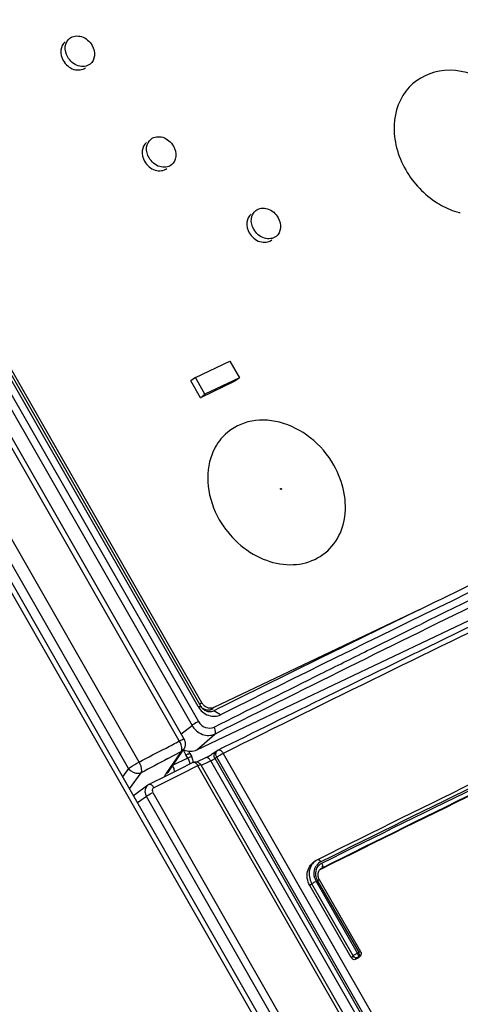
# Model space of a CAD drawing. Header units: millimetres. Extents: x 0 to 594, y 0 to 420.
# Tile 28 of 49: x 546.6 to 551.14, y 124.75 to 134.91. Entities that reach past the tile are written whole.
import ezdxf

# ---------------------------------------------------------------- set-up
doc = ezdxf.new("R2010")
doc.units = ezdxf.units.MM
doc.header["$LTSCALE"] = 32.67
doc.layers.get('0').update_dxf_attribs({"linetype": 'CONTINUOUS'})

msp = doc.modelspace()

# ---------------------------------------------------------------- linework, layer by layer
at = {"color": 9, "linetype": 'CONTINUOUS'}
for p, q in [((539.6919, 142.8257), (548.3784, 127.6309)), ((539.7574, 142.8651), (548.4439, 127.6703)), ((548.2476, 127.4716), (539.4926, 142.7861)), ((547.8335, 127.2513), (539.0722, 142.5769)), ((538.8239, 142.455), (557.5245, 109.7434)), ((547.7239, 127.185), (538.9624, 142.5109)), ((548.4411, 127.8242), (548.4702, 127.8269)), ((548.4796, 127.8647), (548.4582, 127.8479)), ((548.6028, 127.8136), (548.577, 127.7933)), ((548.2665, 127.5447), (548.3784, 127.6309)), ((548.6139, 127.5417), (548.7036, 127.5868)), ((548.4285, 127.3775), (548.6139, 127.5417)), ((548.2935, 127.3834), (548.2677, 127.3613)), ((548.2937, 127.3837), (548.2935, 127.3834)), ((548.2677, 127.3613), (548.1097, 127.1299)), ((548.13, 127.2883), (548.2677, 127.3613)), ((548.3349, 127.293), (548.1754, 127.2169)), ((548.3349, 127.293), (548.316, 127.3261)), ((557.9474, 110.9662), (548.6158, 127.2895)), ((557.9651, 110.9804), (548.6337, 127.3032)), ((548.6991, 127.3423), (558.0303, 111.0197)), ((547.7239, 127.185), (547.6634, 127.1015)), ((557.8729, 110.7121), (548.4394, 127.2136)), ((548.5712, 127.2652), (548.5871, 127.2732)), ((557.9044, 110.9392), (548.5712, 127.2652)), ((547.7348, 126.9766), (547.8543, 127.1414)), ((548.1097, 127.1299), (548.1357, 127.1522)), ((547.9076, 126.8979), (547.8178, 126.8314)), ((557.6284, 109.894), (547.9076, 126.8979)), ((547.9733, 126.9377), (557.6941, 109.9338)), ((549.7155, 126.157), (549.7198, 126.1593)), ((549.6149, 125.9957), (549.5929, 125.9796)), ((550.0388, 125.2542), (549.6149, 125.9957)), ((550.0829, 125.2808), (549.659, 126.0223)), ((550.074, 125.2761), (550.0829, 125.2808)), ((550.088, 125.2337), (550.069, 125.218)), ((550.1027, 125.241), (550.088, 125.2337)), ((550.1027, 125.241), (550.1085, 125.2448))]:
    msp.add_line(p, q, dxfattribs=at)
at = {"color": 7, "linetype": 'CONTINUOUS'}
for p, q in [((548.2979, 127.4897), (539.5432, 142.8038)), ((548.4411, 127.8242), (540.0408, 142.5183)), ((540.07, 142.521), (548.4702, 127.8269)), ((557.5759, 109.7621), (538.8758, 142.4731)), ((548.4796, 127.8647), (540.1089, 142.507)), ((548.4285, 127.3775), (557.9546, 131.9203)), ((548.4134, 131.2204), (548.7678, 131.3894)), ((548.7678, 131.3894), (548.8665, 131.2168)), ((548.4134, 131.2204), (548.3674, 131.1842)), ((548.4661, 131.0116), (548.3674, 131.1842)), ((548.5121, 131.0477), (548.4134, 131.2204)), ((548.8206, 131.1806), (548.4661, 131.0116)), ((548.8665, 131.2168), (548.5121, 131.0477)), ((548.8665, 131.2168), (548.8206, 131.1806)), ((548.4661, 131.0116), (548.5121, 131.0477)), ((550.7189, 128.8227), (548.6028, 127.8136)), ((550.6788, 128.8016), (550.5941, 128.7603)), ((550.7248, 128.824), (550.6788, 128.8016)), ((550.7426, 128.8327), (550.7248, 128.824)), ((550.4934, 128.7112), (550.1235, 128.5303)), ((550.5118, 128.7201), (550.4934, 128.7112)), ((550.5941, 128.7603), (550.5118, 128.7201)), ((550.1235, 128.5303), (550.0157, 128.4775)), ((549.869, 128.4056), (549.644, 128.2952)), ((549.8866, 128.4142), (549.869, 128.4056)), ((549.9048, 128.4232), (549.8866, 128.4142)), ((550.0157, 128.4775), (549.9048, 128.4232)), ((550.2936, 128.1856), (549.8478, 127.967)), ((548.577, 127.7933), (548.5952, 127.802)), ((548.6155, 127.7881), (548.6045, 127.7826)), ((548.6427, 127.8016), (548.6155, 127.7881)), ((548.6726, 127.7398), (548.6044, 127.7826)), ((548.6057, 127.6118), (548.6735, 127.6463)), ((548.1357, 127.1522), (548.2937, 127.3837)), ((548.6761, 127.3894), (548.6477, 127.3753)), ((548.6868, 127.3947), (548.6761, 127.3894)), ((548.708, 127.4052), (548.6868, 127.3947)), ((548.3569, 127.3396), (548.3758, 127.3065)), ((548.4292, 127.2533), (548.52, 127.2983)), ((548.6337, 127.3032), (548.6158, 127.2895)), ((548.6417, 127.3718), (548.6235, 127.3586)), ((548.3885, 127.2469), (548.2376, 127.172)), ((548.4144, 127.2017), (548.2875, 127.1384)), ((548.4391, 127.2141), (548.4144, 127.2017)), ((548.4696, 127.2244), (548.4694, 127.2246)), ((548.4696, 127.2244), (557.9031, 110.723)), ((548.546, 127.2526), (548.4725, 127.216)), ((548.5712, 127.2652), (548.546, 127.2526)), ((548.0865, 127.097), (547.9598, 127.034)), ((548.2875, 127.1384), (547.9835, 126.9864)), ((548.2376, 127.172), (548.0865, 127.097)), ((548.1337, 127.1491), (548.1357, 127.1521)), ((547.9237, 127.0148), (547.7756, 126.9052)), ((547.9598, 127.034), (547.9351, 127.0217)), ((549.6498, 126.2314), (549.6298, 126.2167)), ((549.6917, 126.2546), (549.6721, 126.2449)), ((549.7166, 126.1515), (549.7018, 126.1441)), ((549.7039, 126.1488), (549.7044, 126.1492)), ((549.7044, 126.1493), (549.714, 126.1559)), ((549.7138, 126.1542), (549.7078, 126.1492)), ((549.7198, 126.1593), (549.7138, 126.1542)), ((550.0176, 125.2367), (549.5929, 125.9796)), ((550.1006, 125.2895), (549.6734, 126.0304)), ((550.1174, 125.2952), (549.6931, 126.0374)), ((550.0176, 125.2367), (550.0388, 125.2542)), ((550.0848, 125.2259), (550.069, 125.218)), ((550.091, 125.2299), (550.1085, 125.2448))]:
    msp.add_line(p, q, dxfattribs=at)
for points in [[(549.2917, 130.0681), (549.2914, 130.0739), (549.296, 130.0761), (549.301, 130.0725)], [(549.301, 130.0725), (549.3013, 130.0667), (549.2968, 130.0645), (549.2917, 130.0681)], [(548.6503, 127.377), (548.6465, 127.3749), (548.6429, 127.3726), (548.6394, 127.3701)], [(548.4537, 127.2203), (548.4493, 127.2183), (548.4446, 127.2161), (548.4394, 127.2136)], [(550.0829, 125.2808), (550.0878, 125.2832), (550.093, 125.2859), (550.0977, 125.2882)]]:
    msp.add_lwpolyline(points, dxfattribs=at)
for centre, radius, start, end in [((551.3807, 133.779), 0.8943, 237.81443, 239.63703), ((551.3315, 133.6628), 0.7678, 253.0197, 255.15572), ((551.3276, 133.6484), 0.7529, 255.16028, 255.89753), ((691.4706, -159.0969), 320.4162, 115.513079, 116.465834), ((705.8549, -189.4006), 354.0229, 115.584772, 115.985383), ((611.8053, 5.3908), 137.5787, 115.724875, 116.351772), ((724.6737, -228.0771), 396.598, 115.814471, 116.340859), ((726.6852, -232.0836), 401.5176, 116.163227, 116.32253), ((729.7657, -238.465), 408.2192, 116.151009, 116.329362), ((697.4054, -170.9082), 331.851, 115.780353, 116.431042), ((696.911, -169.9267), 330.6486, 115.777209, 116.434134), ((548.5618, 127.8711), 0.0984, 266.06215, 281.24667), ((548.4686, 127.4043), 0.1291, 196.38938, 203.92029), ((548.4746, 127.4071), 0.1357, 203.97887, 209.83983), ((548.1937, 127.9639), 0.741, 296.34687, 297.10005), ((548.1, 128.146), 0.9457, 297.12616, 298.81172), ((548.0718, 128.1991), 1.0059, 298.76213, 300.32161), ((548.2898, 127.2567), 0.0992, 353.34792, 3.18296), ((547.9786, 126.9414), 0.0916, 116.65532, 126.73754), ((549.7528, 126.103), 0.166, 154.81579, 167.09512), ((549.7219, 126.0913), 0.1556, 126.30017, 142.0035), ((549.7453, 126.1064), 0.1578, 148.99574, 154.75231), ((549.7403, 126.1094), 0.152, 142.27242, 149.00203), ((549.7381, 126.1113), 0.149, 116.28186, 142.24571), ((548.5746, 127.4975), 1.7613, 309.78826, 310.04662), ((549.8097, 126.1064), 0.2241, 207.00152, 209.60534)]:
    msp.add_arc(centre, radius, start, end, dxfattribs=at)
at = {"color": 9, "linetype": 'CONTINUOUS'}
for centre, radius, start, end in [((670.3114, -114.158), 270.6086, 116.010628, 116.704317), ((697.3492, -170.7356), 331.6365, 115.784712, 116.435741), ((700.8311, -177.8376), 339.5275, 115.792467, 116.428351), ((701.0639, -178.3636), 340.0577, 115.7892, 116.426809), ((621.1663, -10.1926), 155.6768, 117.979326, 118.094299), ((549.7615, 126.1126), 0.1233, 124.2521, 145.16379), ((549.7629, 126.1092), 0.1083, 133.70319, 140.26577), ((549.7659, 126.1058), 0.1128, 117.08386, 133.65809), ((549.76, 126.1149), 0.1205, 116.21532, 124.2616), ((549.8069, 126.1075), 0.1707, 198.5573, 209.94659), ((550.0759, 125.2687), 0.0375, 247.35774, 262.03052)]:
    msp.add_arc(centre, radius, start, end, dxfattribs=at)
at = {"color": 7, "linetype": 'CONTINUOUS'}
for points, knots in [([(547.0969, 134.526), (547.0786, 134.558), (547.0583, 134.6294), (547.092, 134.6995), (547.1173, 134.7194)], [0, 0, 0, 0, 0.5337274, 1, 1, 1, 1]), ([(547.1173, 134.7194), (547.1494, 134.7446), (547.2534, 134.7538), (547.3244, 134.687), (547.348, 134.6457)], [0, 0, 0, 0, 0.46167, 1, 1, 1, 1]), ([(547.0714, 134.6833), (547.0461, 134.6634), (547.0123, 134.5933), (547.0326, 134.5218), (547.051, 134.4898)], [0, 0, 0, 0, 0.4662559, 1, 1, 1, 1]), ([(547.348, 134.6457), (547.3663, 134.6137), (547.3866, 134.5422), (547.3529, 134.4721), (547.3275, 134.4522)], [0, 0, 0, 0, 0.5337248, 1, 1, 1, 1]), ([(547.3275, 134.4522), (547.2955, 134.427), (547.1915, 134.4179), (547.1205, 134.4847), (547.0969, 134.526)], [0, 0, 0, 0, 0.4616239, 1, 1, 1, 1]), ([(547.051, 134.4898), (547.0745, 134.4486), (547.1456, 134.3817), (547.2495, 134.3909), (547.2816, 134.4161)], [0, 0, 0, 0, 0.538298, 1, 1, 1, 1]), ([(551.763, 133.9242), (551.6816, 134.0666), (551.4538, 134.3042), (550.9964, 134.4415), (550.5681, 134.2516), (550.4685, 133.9637), (550.4624, 133.8241)], [0, 0, 0, 0, 0.2785221, 0.5342068, 0.7627925, 1, 1, 1, 1]), ([(547.9355, 133.4865), (547.9171, 133.5186), (547.8968, 133.59), (547.9305, 133.6601), (547.9559, 133.68)], [0, 0, 0, 0, 0.5337248, 1, 1, 1, 1]), ([(547.9559, 133.68), (547.9879, 133.7052), (548.0919, 133.7144), (548.1629, 133.6475), (548.1865, 133.6063)], [0, 0, 0, 0, 0.4616239, 1, 1, 1, 1]), ([(547.9099, 133.6439), (547.8846, 133.624), (547.8509, 133.5539), (547.8712, 133.4824), (547.8895, 133.4504)], [0, 0, 0, 0, 0.4662559, 1, 1, 1, 1]), ([(548.1865, 133.6063), (548.2048, 133.5742), (548.2252, 133.5028), (548.1914, 133.4327), (548.1661, 133.4128)], [0, 0, 0, 0, 0.5337274, 1, 1, 1, 1]), ([(548.1661, 133.4128), (548.134, 133.3876), (548.0301, 133.3784), (547.959, 133.4453), (547.9355, 133.4865)], [0, 0, 0, 0, 0.46167, 1, 1, 1, 1]), ([(547.8895, 133.4504), (547.9131, 133.4091), (547.9841, 133.3423), (548.0881, 133.3515), (548.1202, 133.3767)], [0, 0, 0, 0, 0.5382972, 1, 1, 1, 1]), ([(549.0355, 132.9423), (549.0675, 132.9675), (549.1715, 132.9767), (549.2425, 132.9098), (549.2661, 132.8686)], [0, 0, 0, 0, 0.46167, 1, 1, 1, 1]), ([(548.9895, 132.9062), (548.9642, 132.8863), (548.9305, 132.8162), (548.9508, 132.7447), (548.9691, 132.7127)], [0, 0, 0, 0, 0.4662559, 1, 1, 1, 1]), ([(549.015, 132.7488), (548.9967, 132.7809), (548.9764, 132.8523), (549.0101, 132.9224), (549.0355, 132.9423)], [0, 0, 0, 0, 0.5337274, 1, 1, 1, 1]), ([(549.2661, 132.8686), (549.2844, 132.8365), (549.3047, 132.7651), (549.271, 132.695), (549.2457, 132.6751)], [0, 0, 0, 0, 0.5337274, 1, 1, 1, 1]), ([(548.9691, 132.7127), (548.9927, 132.6714), (549.0637, 132.6046), (549.1677, 132.6138), (549.1997, 132.639)], [0, 0, 0, 0, 0.538298, 1, 1, 1, 1]), ([(549.2457, 132.6751), (549.2136, 132.6499), (549.1096, 132.6407), (549.0386, 132.7076), (549.015, 132.7488)], [0, 0, 0, 0, 0.46167, 1, 1, 1, 1]), ([(549.8412, 130.3159), (549.7795, 130.4238), (549.6169, 130.6137), (549.2968, 130.7805), (548.9547, 130.7928), (548.7619, 130.6796), (548.6935, 130.6052)], [0, 0, 0, 0, 0.274594, 0.5371846, 0.7765261, 1, 1, 1, 1]), ([(548.5848, 130.4301), (548.5441, 130.3264), (548.5199, 130.0842), (548.5994, 129.858), (548.6597, 129.7525)], [0, 0, 0, 0, 0.4782335, 1, 1, 1, 1]), ([(548.6597, 129.7525), (548.7602, 129.5766), (548.9985, 129.3552), (549.381, 129.269), (549.6517, 129.3225), (549.8607, 129.4942), (550.0077, 129.8417), (549.9372, 130.1479), (549.8412, 130.3159)], [0, 0, 0, 0, 0.2700235, 0.3959157, 0.5123494, 0.6248949, 0.7419466, 1, 1, 1, 1]), ([(548.4922, 127.8467), (548.4898, 127.8495), (548.4853, 127.8553), (548.4814, 127.8615), (548.4796, 127.8647)], [0, 0, 0, 0, 0.5022369, 1, 1, 1, 1]), ([(548.4439, 127.6703), (548.4597, 127.6427), (548.5109, 127.6006), (548.5794, 127.5987), (548.6057, 127.6118)], [0, 0, 0, 0, 0.5198939, 1, 1, 1, 1]), ([(548.6238, 127.3587), (548.6211, 127.3568), (548.6067, 127.347), (548.5919, 127.3379), (548.5796, 127.3308)], [0, 0, 0, 0, 0.1878319, 1, 1, 1, 1]), ([(548.4694, 127.2246), (548.4685, 127.2254), (548.4615, 127.2243), (548.4569, 127.2213), (548.4527, 127.219)], [0, 0, 0, 0, 0.2050341, 1, 1, 1, 1]), ([(548.4603, 127.2366), (548.4621, 127.2348), (548.4655, 127.2309), (548.4683, 127.2266), (548.4696, 127.2244)], [0, 0, 0, 0, 0.501539, 1, 1, 1, 1]), ([(550.116, 125.2536), (550.115, 125.2519), (550.1127, 125.2488), (550.11, 125.246), (550.1085, 125.2448)], [0, 0, 0, 0, 0.5051578, 1, 1, 1, 1]), ([(550.0319, 125.2215), (550.031, 125.2231), (550.0296, 125.2272), (550.0297, 125.2314), (550.0299, 125.2337)], [0, 0, 0, 0, 0.4469391, 1, 1, 1, 1])]:
    msp.add_open_spline(points, degree=3, knots=knots, dxfattribs=at)
for points in [[(550.4624, 133.8241), (550.459, 133.7459), (550.4683, 133.6665), (550.4877, 133.5907)], [(550.4877, 133.5907), (550.5083, 133.5105), (550.5404, 133.4326), (550.5815, 133.3608)], [(550.5815, 133.3608), (550.6589, 133.2254), (550.7723, 133.1052), (550.9043, 133.0221)], [(550.9286, 133.0073), (550.9848, 132.9744), (551.045, 132.9475), (551.1073, 132.9285)], [(548.6935, 130.6052), (548.647, 130.5546), (548.61, 130.494), (548.5848, 130.4301)], [(551.406, 128.7278), (551.2189, 128.637), (551.032, 128.546), (550.8451, 128.4549)], [(550.1852, 128.4017), (550.3691, 128.4921), (550.5533, 128.5819), (550.7368, 128.6732)], [(549.704, 128.1627), (549.8646, 128.242), (550.0257, 128.3203), (550.1852, 128.4017)], [(550.8451, 128.4549), (550.6612, 128.3653), (550.4774, 128.2755), (550.2936, 128.1856)], [(548.6735, 127.6463), (549.0159, 127.8205), (549.3615, 127.9885), (549.704, 128.1627)], [(548.4411, 127.8242), (548.4529, 127.8036), (548.4685, 127.7849), (548.4866, 127.7696)], [(548.4702, 127.8269), (548.4788, 127.8118), (548.4916, 127.7986), (548.5062, 127.7892)], [(548.5335, 127.7873), (548.5174, 127.7896), (548.5016, 127.7965), (548.4884, 127.806)], [(548.5143, 127.8261), (548.5061, 127.832), (548.4987, 127.839), (548.4922, 127.8467)], [(548.5062, 127.7892), (548.5206, 127.78), (548.5379, 127.7741), (548.5551, 127.7729)], [(548.5591, 127.8076), (548.5431, 127.8098), (548.5274, 127.8167), (548.5143, 127.8261)], [(548.577, 127.7933), (548.5638, 127.787), (548.548, 127.7853), (548.5335, 127.7873)], [(548.6028, 127.8136), (548.5895, 127.8072), (548.5736, 127.8055), (548.5591, 127.8076)], [(548.4866, 127.7696), (548.5221, 127.7396), (548.5723, 127.721), (548.6186, 127.7249)], [(548.581, 127.7746), (548.5891, 127.7762), (548.5971, 127.7789), (548.6045, 127.7826)], [(548.6186, 127.7249), (548.6372, 127.7265), (548.6559, 127.7315), (548.6726, 127.7398)], [(548.3111, 127.4403), (548.311, 127.4573), (548.3064, 127.4749), (548.2979, 127.4897)], [(547.8335, 127.2513), (547.9239, 127.3033), (548.0179, 127.349), (548.1107, 127.3967)], [(548.1107, 127.3967), (548.157, 127.4205), (548.2024, 127.4458), (548.2476, 127.4716)], [(548.2914, 127.3799), (548.3141, 127.3699), (548.3392, 127.3639), (548.364, 127.3637)], [(548.2934, 127.3834), (548.3047, 127.3997), (548.3112, 127.4204), (548.3111, 127.4403)], [(548.364, 127.3637), (548.386, 127.3635), (548.4087, 127.368), (548.4285, 127.3775)], [(548.3888, 127.2623), (548.388, 127.2776), (548.3834, 127.2931), (548.3758, 127.3065)], [(548.391, 127.2485), (548.4025, 127.2542), (548.4167, 127.256), (548.4293, 127.2535)], [(548.4293, 127.2535), (548.4408, 127.2512), (548.4521, 127.245), (548.4603, 127.2366)], [(549.5695, 126.1243), (549.5749, 126.1469), (549.5851, 126.1688), (549.5993, 126.1871)], [(549.5673, 126.0513), (549.5634, 126.0753), (549.5639, 126.1006), (549.5695, 126.1243)], [(549.591, 126.1401), (549.5855, 126.1165), (549.5852, 126.0913), (549.5892, 126.0674)], [(549.5892, 126.0674), (549.5928, 126.0457), (549.6, 126.0243), (549.61, 126.0047)], [(549.6787, 126.085), (549.6779, 126.0992), (549.6805, 126.1141), (549.6868, 126.1268)], [(549.6931, 126.0374), (549.6849, 126.0518), (549.6796, 126.0685), (549.6787, 126.085)], [(549.6868, 126.1268), (549.691, 126.1353), (549.6971, 126.1432), (549.7044, 126.1493)], [(549.5929, 125.9796), (549.5803, 126.0016), (549.5714, 126.0263), (549.5673, 126.0513)], [(550.1175, 125.2953), (550.1244, 125.2832), (550.1233, 125.2655), (550.116, 125.2536)], [(550.069, 125.218), (550.0579, 125.2124), (550.038, 125.2107), (550.0319, 125.2215)]]:
    msp.add_open_spline(points, degree=3, dxfattribs=at)
at = {"color": 9, "linetype": 'CONTINUOUS'}
for points, knots in [([(548.4439, 127.6703), (548.4257, 127.6613), (548.4036, 127.6486), (548.3825, 127.6341), (548.3784, 127.6309)], [0, 0, 0, 0, 0.7952364, 1, 1, 1, 1]), ([(548.3784, 127.6309), (548.4019, 127.5899), (548.4739, 127.5235), (548.5756, 127.5226), (548.6139, 127.5417)], [0, 0, 0, 0, 0.5244135, 1, 1, 1, 1]), ([(548.6139, 127.5417), (548.617, 127.5447), (548.6263, 127.5687), (548.6157, 127.5944), (548.6057, 127.6118)], [0, 0, 0, 0, 0.1761374, 1, 1, 1, 1]), ([(548.2476, 127.4716), (548.2591, 127.4773), (548.2716, 127.4806), (548.2955, 127.4941), (548.2979, 127.4897)], [0, 0, 0, 0, 0.7183245, 1, 1, 1, 1]), ([(548.2677, 127.3613), (548.27, 127.3652), (548.2774, 127.3877), (548.2724, 127.412), (548.2666, 127.4298)], [0, 0, 0, 0, 0.1941481, 1, 1, 1, 1]), ([(548.3465, 127.3388), (548.3489, 127.3395), (548.3518, 127.3404), (548.3563, 127.3405), (548.3569, 127.3396)], [0, 0, 0, 0, 0.6909796, 1, 1, 1, 1]), ([(548.3758, 127.3065), (548.3753, 127.3074), (548.3707, 127.3073), (548.3678, 127.3064), (548.3655, 127.3057)], [0, 0, 0, 0, 0.3090096, 1, 1, 1, 1]), ([(548.5226, 127.2999), (548.5243, 127.3007), (548.5285, 127.3017), (548.5326, 127.3011), (548.5347, 127.3005)], [0, 0, 0, 0, 0.4709414, 1, 1, 1, 1]), ([(548.5347, 127.3005), (548.5378, 127.2996), (548.5444, 127.2964), (548.55, 127.2919), (548.5528, 127.2892)], [0, 0, 0, 0, 0.4541682, 1, 1, 1, 1]), ([(548.5871, 127.2732), (548.5902, 127.2748), (548.5956, 127.2777), (548.601, 127.2808), (548.6032, 127.2822)], [0, 0, 0, 0, 0.5689673, 1, 1, 1, 1]), ([(548.6032, 127.2822), (548.6039, 127.2826), (548.6045, 127.2831), (548.6059, 127.284), (548.6058, 127.2843)], [0, 0, 0, 0, 0.7252251, 1, 1, 1, 1]), ([(548.6157, 127.2896), (548.6123, 127.2957), (548.6029, 127.3178), (548.6094, 127.3483), (548.6233, 127.3585)], [0, 0, 0, 0, 0.2862788, 1, 1, 1, 1]), ([(548.631, 127.3598), (548.6323, 127.3622), (548.6355, 127.3666), (548.6396, 127.3702), (548.6417, 127.3718)], [0, 0, 0, 0, 0.5044119, 1, 1, 1, 1]), ([(548.6338, 127.303), (548.6364, 127.305), (548.6499, 127.3146), (548.6641, 127.3232), (548.6755, 127.3297)], [0, 0, 0, 0, 0.2012168, 1, 1, 1, 1]), ([(547.7239, 127.185), (547.7306, 127.1902), (547.7657, 127.2147), (547.8029, 127.236), (547.8335, 127.2513)], [0, 0, 0, 0, 0.2002682, 1, 1, 1, 1]), ([(547.8543, 127.1414), (547.8229, 127.1264), (547.7645, 127.1404), (547.7314, 127.1745), (547.7239, 127.185)], [0, 0, 0, 0, 0.7298225, 1, 1, 1, 1]), ([(547.8543, 127.1414), (547.8578, 127.1475), (547.8657, 127.1862), (547.8495, 127.2246), (547.8335, 127.2513)], [0, 0, 0, 0, 0.1839172, 1, 1, 1, 1]), ([(548.3522, 127.2504), (548.3531, 127.2468), (548.3546, 127.2398), (548.3556, 127.2326), (548.3559, 127.2291)], [0, 0, 0, 0, 0.5090399, 1, 1, 1, 1]), ([(548.4033, 127.2489), (548.4011, 127.2495), (548.397, 127.2503), (548.3927, 127.2493), (548.391, 127.2485)], [0, 0, 0, 0, 0.5327995, 1, 1, 1, 1]), ([(548.4099, 127.2461), (548.4088, 127.2467), (548.4066, 127.2477), (548.4044, 127.2486), (548.4033, 127.2489)], [0, 0, 0, 0, 0.5195076, 1, 1, 1, 1]), ([(547.9076, 126.8979), (547.9116, 126.9011), (547.9327, 126.9158), (547.955, 126.9286), (547.9733, 126.9377)], [0, 0, 0, 0, 0.2002516, 1, 1, 1, 1]), ([(547.9681, 126.9569), (547.969, 126.9552), (547.9718, 126.9518), (547.9754, 126.9495), (547.9776, 126.9484)], [0, 0, 0, 0, 0.4441067, 1, 1, 1, 1]), ([(549.7067, 126.223), (549.7023, 126.2307), (549.6978, 126.2396), (549.6817, 126.2499), (549.6803, 126.2414), (549.6803, 126.2383)], [0, 0, 0, 0, 0.6130384, 0.7907273, 1, 1, 1, 1]), ([(549.7147, 126.2064), (549.7201, 126.1972), (549.7262, 126.1864), (549.7259, 126.1719), (549.7244, 126.1705)], [0, 0, 0, 0, 0.8420877, 1, 1, 1, 1]), ([(549.7244, 126.1705), (549.7237, 126.1699), (549.7212, 126.1693), (549.7189, 126.1703), (549.7176, 126.1709)], [0, 0, 0, 0, 0.3878687, 1, 1, 1, 1]), ([(549.6273, 126.0043), (549.6266, 126.0038), (549.6258, 126.0034), (549.6251, 126.0019), (549.6253, 126.0017)], [0, 0, 0, 0, 0.7069893, 1, 1, 1, 1]), ([(549.6734, 126.0304), (549.676, 126.0317), (549.681, 126.034), (549.686, 126.0363), (549.6885, 126.0372)], [0, 0, 0, 0, 0.5219215, 1, 1, 1, 1]), ([(549.6885, 126.0372), (549.6902, 126.0379), (549.6936, 126.0413), (549.6941, 126.038), (549.6938, 126.0378)], [0, 0, 0, 0, 0.8194166, 1, 1, 1, 1]), ([(550.0388, 125.2542), (550.0412, 125.256), (550.0467, 125.2599), (550.0523, 125.2635), (550.0555, 125.2655)], [0, 0, 0, 0, 0.4454747, 1, 1, 1, 1]), ([(550.0555, 125.2655), (550.0585, 125.2673), (550.0646, 125.2709), (550.0708, 125.2744), (550.074, 125.2761)], [0, 0, 0, 0, 0.4930537, 1, 1, 1, 1]), ([(550.0829, 125.2808), (550.0847, 125.2777), (550.0877, 125.2713), (550.09, 125.2646), (550.0909, 125.2612)], [0, 0, 0, 0, 0.5029641, 1, 1, 1, 1]), ([(550.0909, 125.2612), (550.0913, 125.2596), (550.092, 125.2565), (550.0925, 125.2533), (550.0926, 125.2518)], [0, 0, 0, 0, 0.5194731, 1, 1, 1, 1]), ([(550.0926, 125.2518), (550.0928, 125.2493), (550.0928, 125.2446), (550.0918, 125.24), (550.0909, 125.2381)], [0, 0, 0, 0, 0.5399836, 1, 1, 1, 1]), ([(550.1006, 125.2895), (550.1049, 125.2916), (550.106, 125.2968), (550.1167, 125.295), (550.1161, 125.2945)], [0, 0, 0, 0, 0.8596014, 1, 1, 1, 1]), ([(550.1027, 125.241), (550.1048, 125.2429), (550.1075, 125.2496), (550.1076, 125.2564), (550.1072, 125.2602)], [0, 0, 0, 0, 0.4285683, 1, 1, 1, 1]), ([(550.088, 125.2337), (550.0854, 125.2325), (550.0796, 125.231), (550.0737, 125.2311), (550.0707, 125.2315)], [0, 0, 0, 0, 0.4828097, 1, 1, 1, 1]), ([(550.0909, 125.2381), (550.0906, 125.2372), (550.0898, 125.2356), (550.0886, 125.2343), (550.088, 125.2337)], [0, 0, 0, 0, 0.525576, 1, 1, 1, 1])]:
    msp.add_open_spline(points, degree=3, knots=knots, dxfattribs=at)
for points in [[(548.2666, 127.4298), (548.2619, 127.4444), (548.2554, 127.4584), (548.2476, 127.4716)], [(548.316, 127.3261), (548.3058, 127.3444), (548.2976, 127.3641), (548.2924, 127.3845)], [(548.6503, 127.3769), (548.6603, 127.3818), (548.6736, 127.3732), (548.6816, 127.3654)], [(548.316, 127.3261), (548.3259, 127.3308), (548.336, 127.3355), (548.3465, 127.3388)], [(548.3655, 127.3057), (548.3549, 127.3024), (548.3449, 127.2977), (548.3349, 127.293)], [(548.3349, 127.293), (548.3425, 127.2797), (548.3484, 127.2652), (548.3522, 127.2504)], [(548.5528, 127.2892), (548.5602, 127.2822), (548.5662, 127.2739), (548.5712, 127.2652)], [(548.6338, 127.303), (548.6246, 127.3196), (548.6215, 127.3434), (548.631, 127.3598)], [(548.6755, 127.3297), (548.6833, 127.3341), (548.6911, 127.3383), (548.6991, 127.3423)], [(548.6816, 127.3654), (548.6885, 127.3587), (548.6943, 127.3507), (548.6991, 127.3423)], [(548.1754, 127.2169), (548.183, 127.2036), (548.1889, 127.1891), (548.1926, 127.1742)], [(548.4394, 127.2136), (548.4322, 127.2263), (548.4226, 127.2389), (548.4099, 127.2461)], [(548.0958, 127.1014), (548.0981, 127.1117), (548.1038, 127.1211), (548.1097, 127.1299)], [(548.1926, 127.1742), (548.1946, 127.1663), (548.196, 127.1581), (548.1966, 127.15)], [(547.9237, 127.0148), (547.9037, 126.9999), (547.8922, 126.9712), (547.8934, 126.9462)], [(547.9376, 127.0233), (547.9473, 127.028), (547.9606, 127.0196), (547.968, 127.0117)], [(547.9835, 126.9864), (547.9737, 126.9812), (547.963, 126.9668), (547.9681, 126.9569)], [(547.968, 127.0117), (547.9748, 127.0045), (547.9798, 126.9956), (547.9835, 126.9864)], [(547.8934, 126.9462), (547.8942, 126.9295), (547.8994, 126.9126), (547.9076, 126.8979)], [(549.6375, 126.0867), (549.6337, 126.1194), (549.6413, 126.1558), (549.6601, 126.1828)], [(549.6555, 126.0797), (549.6497, 126.1131), (549.6579, 126.1524), (549.6796, 126.1784)], [(549.6451, 126.0532), (549.6414, 126.064), (549.6388, 126.0753), (549.6375, 126.0867)], [(549.6734, 126.0304), (549.6647, 126.0456), (549.6585, 126.0625), (549.6555, 126.0797)], [(549.659, 126.0223), (549.6481, 126.0169), (549.6369, 126.0118), (549.6273, 126.0043)], [(550.0614, 125.234), (550.0536, 125.2373), (550.0466, 125.2431), (550.0416, 125.2499)], [(550.1072, 125.2602), (550.1044, 125.2696), (550.1025, 125.2795), (550.0977, 125.2882)]]:
    msp.add_open_spline(points, degree=3, dxfattribs=at)

doc.saveas('drawing.dxf')
